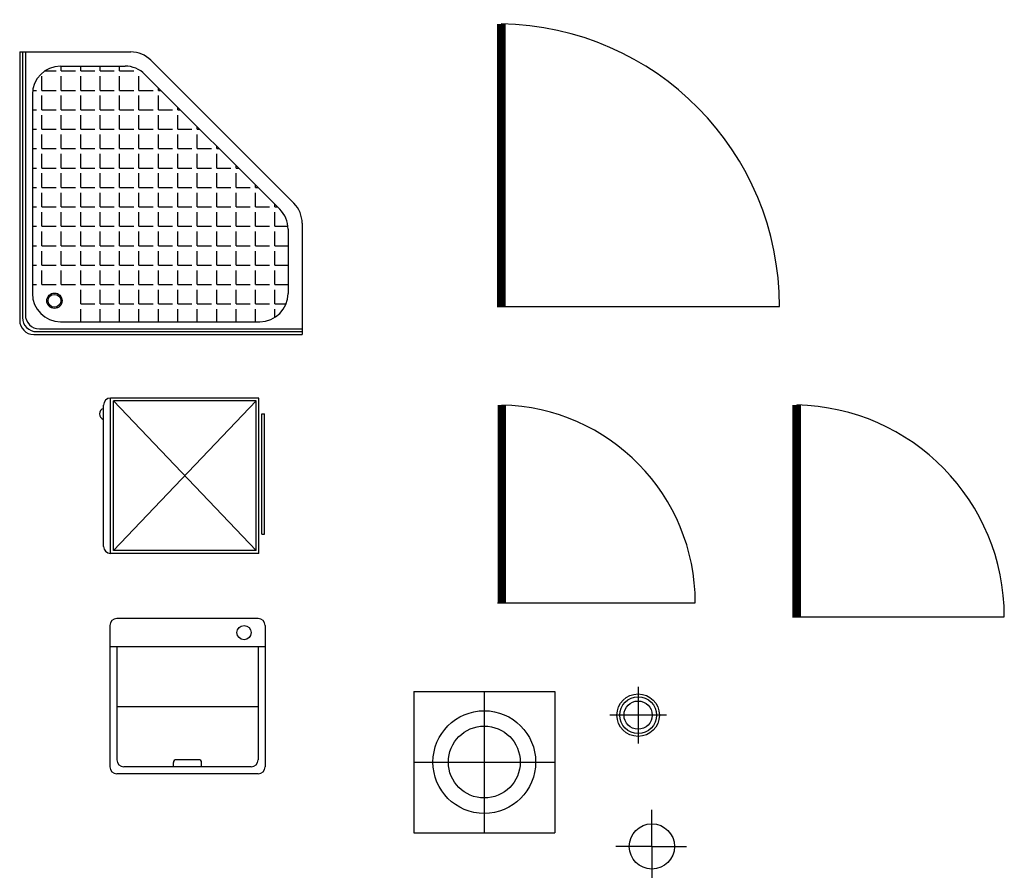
# Model space of a CAD drawing. Header units: inches. Extents: x 100794 to 106273, y 288 to 2276.
# Tile 95 of 149: x 103154 to 103321, y 867 to 1012. Entities that reach past the tile are written whole.
import ezdxf

# ---------------------------------------------------------------- set-up
doc = ezdxf.new("R2010")
doc.units = ezdxf.units.IN
doc.header["$MEASUREMENT"] = 0
doc.layers.get('0').update_dxf_attribs({"linetype": 'CONTINUOUS'})
for name, color, linetype in [('2', 3, 'CONTINUOUS'), ('3', 4, 'CONTINUOUS'), ('5', 5, 'CONTINUOUS')]:
    doc.layers.add(name, color=color, linetype=linetype)

msp = doc.modelspace()

# ---------------------------------------------------------------- linework, layer by layer
at = {"const_width": 1.43622}
for points in [[(103236.0413, 1010.89666), (103236.0413, 963.02253)], [(103236.13394, 912.79164), (103236.13394, 946.30354)], [(103286.10847, 910.41326), (103286.10847, 946.31886)]]:
    msp.add_lwpolyline(points, dxfattribs=at)
msp.add_circle((103259.23966, 893.74274), 3.11182)
at = {"layer": '2'}
for p, q in [((103154.42213, 1006.14034), (103173.26436, 1006.14034)), ((103154.42213, 1006.14034), (103154.42213, 960.65991)), ((103154.90087, 1006.14034), (103154.90087, 961.13866)), ((103155.37961, 1006.14034), (103155.37961, 961.6174)), ((103176.64957, 1004.73814), (103200.89406, 980.49366)), ((103161.36387, 1003.74663), (103172.27286, 1003.74663)), ((103175.65807, 1002.34443), (103198.50035, 979.50215)), ((103156.57646, 998.95922), (103156.57646, 965.20796)), ((103202.29626, 977.10844), (103202.29626, 958.26621)), ((103199.90255, 976.11694), (103199.90255, 965.20796)), ((103161.36387, 960.42054), (103195.11514, 960.42054)), ((103156.81583, 958.26621), (103202.29626, 958.26621)), ((103157.29457, 958.74495), (103202.29626, 958.74495)), ((103157.77331, 959.22369), (103202.29626, 959.22369)), ((103168.63954, 922.35562), (103168.63954, 946.29268)), ((103169.83639, 921.15876), (103169.83639, 947.48953)), ((103194.97031, 947.48953), (103169.83639, 947.48953)), ((103194.97031, 921.15876), (103194.97031, 947.48953)), ((103194.97031, 921.15876), (103169.83639, 921.15876)), ((103194.83437, 910.12715), (103170.8973, 910.12715)), ((103169.70045, 908.9303), (103169.70045, 884.99323)), ((103196.03122, 908.9303), (103196.03122, 884.99323)), ((103196.03122, 905.33974), (103169.70045, 905.33974)), ((103170.8973, 905.33974), (103170.8973, 886.19008)), ((103194.83437, 905.33974), (103194.83437, 886.19008)), ((103221.19659, 897.76161), (103221.19659, 873.82455)), ((103221.19659, 897.76161), (103245.13365, 897.76161)), ((103233.16512, 897.76161), (103233.16512, 873.82455)), ((103245.13365, 897.76161), (103245.13365, 873.82455)), ((103194.83437, 895.16648), (103170.8973, 895.16648)), ((103184.7808, 886.19008), (103180.95087, 886.19008)), ((103193.63751, 884.99323), (103172.09415, 884.99323)), ((103180.47213, 884.99323), (103180.47213, 885.71134)), ((103185.25954, 884.99323), (103185.25954, 885.71134)), ((103221.19659, 885.79308), (103245.13365, 885.79308)), ((103194.83437, 883.79638), (103170.8973, 883.79638)), ((103221.19659, 873.82455), (103245.13365, 873.82455))]:
    msp.add_line(p, q, dxfattribs=at)
at = {"layer": '2', "color": 3}
for p, q in [((103158.69097, 1002.93098), (103160.57759, 1002.93098)), ((103161.47523, 1002.93098), (103161.47523, 1003.74663)), ((103161.47523, 1002.93098), (103163.86894, 1002.93098)), ((103164.76658, 1002.93098), (103164.76658, 1003.74663)), ((103164.76658, 1002.93098), (103167.16028, 1002.93098)), ((103168.05792, 1002.93098), (103168.05792, 1003.74663)), ((103168.05792, 1002.93098), (103170.45163, 1002.93098)), ((103171.34927, 1002.93098), (103171.34927, 1003.74663)), ((103171.34927, 1002.93098), (103173.74298, 1002.93098)), ((103158.18388, 999.63964), (103158.18388, 1002.03334)), ((103161.47523, 999.63964), (103161.47523, 1002.03334)), ((103164.76658, 999.63964), (103164.76658, 1002.03334)), ((103168.05792, 999.63964), (103168.05792, 1002.03334)), ((103171.34927, 999.63964), (103171.34927, 1002.03334)), ((103174.64062, 999.63964), (103174.64062, 1002.03334)), ((103156.62506, 999.63964), (103157.28624, 999.63964)), ((103158.18388, 999.63964), (103160.57759, 999.63964)), ((103161.47523, 999.63964), (103163.86894, 999.63964)), ((103164.76658, 999.63964), (103167.16028, 999.63964)), ((103168.05792, 999.63964), (103170.45163, 999.63964)), ((103171.34927, 999.63964), (103173.74298, 999.63964)), ((103174.64062, 999.63964), (103177.03432, 999.63964)), ((103177.93196, 999.63964), (103177.93196, 1000.07054)), ((103177.93196, 999.63964), (103178.36286, 999.63964)), ((103158.18388, 996.34829), (103158.18388, 998.742)), ((103161.47523, 996.34829), (103161.47523, 998.742)), ((103164.76658, 996.34829), (103164.76658, 998.742)), ((103168.05792, 996.34829), (103168.05792, 998.742)), ((103171.34927, 996.34829), (103171.34927, 998.742)), ((103174.64062, 996.34829), (103174.64062, 998.742)), ((103177.93196, 996.34829), (103177.93196, 998.742)), ((103156.57646, 996.34829), (103157.28624, 996.34829)), ((103158.18388, 996.34829), (103160.57759, 996.34829)), ((103161.47523, 996.34829), (103163.86894, 996.34829)), ((103164.76658, 996.34829), (103167.16028, 996.34829)), ((103168.05792, 996.34829), (103170.45163, 996.34829)), ((103171.34927, 996.34829), (103173.74298, 996.34829)), ((103174.64062, 996.34829), (103177.03432, 996.34829)), ((103177.93196, 996.34829), (103180.32567, 996.34829)), ((103181.22331, 996.34829), (103181.22331, 996.77919)), ((103181.22331, 996.34829), (103181.65421, 996.34829)), ((103158.18388, 993.05694), (103158.18388, 995.45065)), ((103161.47523, 993.05694), (103161.47523, 995.45065)), ((103164.76658, 993.05694), (103164.76658, 995.45065)), ((103168.05792, 993.05694), (103168.05792, 995.45065)), ((103171.34927, 993.05694), (103171.34927, 995.45065)), ((103174.64062, 993.05694), (103174.64062, 995.45065)), ((103177.93196, 993.05694), (103177.93196, 995.45065)), ((103181.22331, 993.05694), (103181.22331, 995.45065)), ((103156.57646, 993.05694), (103157.28624, 993.05694)), ((103158.18388, 993.05694), (103160.57759, 993.05694)), ((103161.47523, 993.05694), (103163.86894, 993.05694)), ((103164.76658, 993.05694), (103167.16028, 993.05694)), ((103168.05792, 993.05694), (103170.45163, 993.05694)), ((103171.34927, 993.05694), (103173.74298, 993.05694)), ((103174.64062, 993.05694), (103177.03432, 993.05694)), ((103177.93196, 993.05694), (103180.32567, 993.05694)), ((103181.22331, 993.05694), (103183.61702, 993.05694)), ((103184.51466, 993.05694), (103184.51466, 993.48784)), ((103184.51466, 993.05694), (103184.94556, 993.05694)), ((103158.18388, 989.7656), (103158.18388, 992.1593)), ((103161.47523, 989.7656), (103161.47523, 992.1593)), ((103164.76658, 989.7656), (103164.76658, 992.1593)), ((103168.05792, 989.7656), (103168.05792, 992.1593)), ((103171.34927, 989.7656), (103171.34927, 992.1593)), ((103174.64062, 989.7656), (103174.64062, 992.1593)), ((103177.93196, 989.7656), (103177.93196, 992.1593)), ((103181.22331, 989.7656), (103181.22331, 992.1593)), ((103184.51466, 989.7656), (103184.51466, 992.1593)), ((103156.57646, 989.7656), (103157.28624, 989.7656)), ((103158.18388, 989.7656), (103160.57759, 989.7656)), ((103161.47523, 989.7656), (103163.86894, 989.7656)), ((103164.76658, 989.7656), (103167.16028, 989.7656)), ((103168.05792, 989.7656), (103170.45163, 989.7656)), ((103171.34927, 989.7656), (103173.74298, 989.7656)), ((103174.64062, 989.7656), (103177.03432, 989.7656)), ((103177.93196, 989.7656), (103180.32567, 989.7656)), ((103181.22331, 989.7656), (103183.61702, 989.7656)), ((103184.51466, 989.7656), (103186.90836, 989.7656)), ((103187.806, 989.7656), (103187.806, 990.1965)), ((103187.806, 989.7656), (103188.2369, 989.7656)), ((103158.18388, 986.47425), (103158.18388, 988.86796)), ((103161.47523, 986.47425), (103161.47523, 988.86796)), ((103164.76658, 986.47425), (103164.76658, 988.86796)), ((103168.05792, 986.47425), (103168.05792, 988.86796)), ((103171.34927, 986.47425), (103171.34927, 988.86796)), ((103174.64062, 986.47425), (103174.64062, 988.86796)), ((103177.93196, 986.47425), (103177.93196, 988.86796)), ((103181.22331, 986.47425), (103181.22331, 988.86796)), ((103184.51466, 986.47425), (103184.51466, 988.86796)), ((103187.806, 986.47425), (103187.806, 988.86796)), ((103156.57646, 986.47425), (103157.28624, 986.47425)), ((103158.18388, 986.47425), (103160.57759, 986.47425)), ((103161.47523, 986.47425), (103163.86894, 986.47425)), ((103164.76658, 986.47425), (103167.16028, 986.47425)), ((103168.05792, 986.47425), (103170.45163, 986.47425)), ((103171.34927, 986.47425), (103173.74298, 986.47425)), ((103174.64062, 986.47425), (103177.03432, 986.47425)), ((103177.93196, 986.47425), (103180.32567, 986.47425)), ((103181.22331, 986.47425), (103183.61702, 986.47425)), ((103184.51466, 986.47425), (103186.90836, 986.47425)), ((103187.806, 986.47425), (103190.19971, 986.47425)), ((103191.09735, 986.47425), (103191.09735, 986.90515)), ((103191.09735, 986.47425), (103191.52825, 986.47425)), ((103158.18388, 983.1829), (103158.18388, 985.57661)), ((103161.47523, 983.1829), (103161.47523, 985.57661)), ((103164.76658, 983.1829), (103164.76658, 985.57661)), ((103168.05792, 983.1829), (103168.05792, 985.57661)), ((103171.34927, 983.1829), (103171.34927, 985.57661)), ((103174.64062, 983.1829), (103174.64062, 985.57661)), ((103177.93196, 983.1829), (103177.93196, 985.57661)), ((103181.22331, 983.1829), (103181.22331, 985.57661)), ((103184.51466, 983.1829), (103184.51466, 985.57661)), ((103187.806, 983.1829), (103187.806, 985.57661)), ((103191.09735, 983.1829), (103191.09735, 985.57661)), ((103156.57646, 983.1829), (103157.28624, 983.1829)), ((103158.18388, 983.1829), (103160.57759, 983.1829)), ((103161.47523, 983.1829), (103163.86894, 983.1829)), ((103164.76658, 983.1829), (103167.16028, 983.1829)), ((103168.05792, 983.1829), (103170.45163, 983.1829)), ((103171.34927, 983.1829), (103173.74298, 983.1829)), ((103174.64062, 983.1829), (103177.03432, 983.1829)), ((103177.93196, 983.1829), (103180.32567, 983.1829)), ((103181.22331, 983.1829), (103183.61702, 983.1829)), ((103184.51466, 983.1829), (103186.90836, 983.1829)), ((103187.806, 983.1829), (103190.19971, 983.1829)), ((103191.09735, 983.1829), (103193.49105, 983.1829)), ((103194.38869, 983.1829), (103194.38869, 983.6138)), ((103194.38869, 983.1829), (103194.8196, 983.1829)), ((103158.18388, 979.89156), (103158.18388, 982.28526)), ((103161.47523, 979.89156), (103161.47523, 982.28526)), ((103164.76658, 979.89156), (103164.76658, 982.28526)), ((103168.05792, 979.89156), (103168.05792, 982.28526)), ((103171.34927, 979.89156), (103171.34927, 982.28526)), ((103174.64062, 979.89156), (103174.64062, 982.28526)), ((103177.93196, 979.89156), (103177.93196, 982.28526)), ((103181.22331, 979.89156), (103181.22331, 982.28526)), ((103184.51466, 979.89156), (103184.51466, 982.28526)), ((103187.806, 979.89156), (103187.806, 982.28526)), ((103191.09735, 979.89156), (103191.09735, 982.28526)), ((103194.38869, 979.89156), (103194.38869, 982.28526)), ((103156.57646, 979.89156), (103157.28624, 979.89156)), ((103158.18388, 979.89156), (103160.57759, 979.89156)), ((103161.47523, 979.89156), (103163.86894, 979.89156)), ((103164.76658, 979.89156), (103167.16028, 979.89156)), ((103168.05792, 979.89156), (103170.45163, 979.89156)), ((103171.34927, 979.89156), (103173.74298, 979.89156)), ((103174.64062, 979.89156), (103177.03432, 979.89156)), ((103177.93196, 979.89156), (103180.32567, 979.89156)), ((103181.22331, 979.89156), (103183.61702, 979.89156)), ((103184.51466, 979.89156), (103186.90836, 979.89156)), ((103187.806, 979.89156), (103190.19971, 979.89156)), ((103191.09735, 979.89156), (103193.49105, 979.89156)), ((103194.38869, 979.89156), (103196.7824, 979.89156)), ((103197.68004, 979.89156), (103197.68004, 980.32246)), ((103197.68004, 979.89156), (103198.11094, 979.89156)), ((103158.18388, 976.60021), (103158.18388, 978.99392)), ((103161.47523, 976.60021), (103161.47523, 978.99392)), ((103164.76658, 976.60021), (103164.76658, 978.99392)), ((103168.05792, 976.60021), (103168.05792, 978.99392)), ((103171.34927, 976.60021), (103171.34927, 978.99392)), ((103174.64062, 976.60021), (103174.64062, 978.99392)), ((103177.93196, 976.60021), (103177.93196, 978.99392)), ((103181.22331, 976.60021), (103181.22331, 978.99392)), ((103184.51466, 976.60021), (103184.51466, 978.99392)), ((103187.806, 976.60021), (103187.806, 978.99392)), ((103191.09735, 976.60021), (103191.09735, 978.99392)), ((103194.38869, 976.60021), (103194.38869, 978.99392)), ((103197.68004, 976.60021), (103197.68004, 978.99392)), ((103156.57646, 976.60021), (103157.28624, 976.60021)), ((103158.18388, 976.60021), (103160.57759, 976.60021)), ((103161.47523, 976.60021), (103163.86894, 976.60021)), ((103164.76658, 976.60021), (103167.16028, 976.60021)), ((103168.05792, 976.60021), (103170.45163, 976.60021)), ((103171.34927, 976.60021), (103173.74298, 976.60021)), ((103174.64062, 976.60021), (103177.03432, 976.60021)), ((103177.93196, 976.60021), (103180.32567, 976.60021)), ((103181.22331, 976.60021), (103183.61702, 976.60021)), ((103184.51466, 976.60021), (103186.90836, 976.60021)), ((103187.806, 976.60021), (103190.19971, 976.60021)), ((103191.09735, 976.60021), (103193.49105, 976.60021)), ((103194.38869, 976.60021), (103196.7824, 976.60021)), ((103197.68004, 976.60021), (103199.8781, 976.60021)), ((103158.18388, 973.30886), (103158.18388, 975.70257)), ((103161.47523, 973.30886), (103161.47523, 975.70257)), ((103164.76658, 973.30886), (103164.76658, 975.70257)), ((103168.05792, 973.30886), (103168.05792, 975.70257)), ((103171.34927, 973.30886), (103171.34927, 975.70257)), ((103174.64062, 973.30886), (103174.64062, 975.70257)), ((103177.93196, 973.30886), (103177.93196, 975.70257)), ((103181.22331, 973.30886), (103181.22331, 975.70257)), ((103184.51466, 973.30886), (103184.51466, 975.70257)), ((103187.806, 973.30886), (103187.806, 975.70257)), ((103191.09735, 973.30886), (103191.09735, 975.70257)), ((103194.38869, 973.30886), (103194.38869, 975.70257)), ((103197.68004, 973.30886), (103197.68004, 975.70257)), ((103156.57646, 973.30886), (103157.28624, 973.30886)), ((103158.18388, 973.30886), (103160.57759, 973.30886)), ((103161.47523, 973.30886), (103163.86894, 973.30886)), ((103164.76658, 973.30886), (103167.16028, 973.30886)), ((103168.05792, 973.30886), (103170.45163, 973.30886)), ((103171.34927, 973.30886), (103173.74298, 973.30886)), ((103174.64062, 973.30886), (103177.03432, 973.30886)), ((103177.93196, 973.30886), (103180.32567, 973.30886)), ((103181.22331, 973.30886), (103183.61702, 973.30886)), ((103184.51466, 973.30886), (103186.90836, 973.30886)), ((103187.806, 973.30886), (103190.19971, 973.30886)), ((103191.09735, 973.30886), (103193.49105, 973.30886)), ((103194.38869, 973.30886), (103196.7824, 973.30886)), ((103197.68004, 973.30886), (103199.90255, 973.30886)), ((103158.18388, 970.01752), (103158.18388, 972.41122)), ((103161.47523, 970.01752), (103161.47523, 972.41122)), ((103164.76658, 970.01752), (103164.76658, 972.41122)), ((103168.05792, 970.01752), (103168.05792, 972.41122)), ((103171.34927, 970.01752), (103171.34927, 972.41122)), ((103174.64062, 970.01752), (103174.64062, 972.41122)), ((103177.93196, 970.01752), (103177.93196, 972.41122)), ((103181.22331, 970.01752), (103181.22331, 972.41122)), ((103184.51466, 970.01752), (103184.51466, 972.41122)), ((103187.806, 970.01752), (103187.806, 972.41122)), ((103191.09735, 970.01752), (103191.09735, 972.41122)), ((103194.38869, 970.01752), (103194.38869, 972.41122)), ((103197.68004, 970.01752), (103197.68004, 972.41122)), ((103156.57646, 970.01752), (103157.28624, 970.01752)), ((103158.18388, 970.01752), (103160.57759, 970.01752)), ((103161.47523, 970.01752), (103163.86894, 970.01752)), ((103164.76658, 970.01752), (103167.16028, 970.01752)), ((103168.05792, 970.01752), (103170.45163, 970.01752)), ((103171.34927, 970.01752), (103173.74298, 970.01752)), ((103174.64062, 970.01752), (103177.03432, 970.01752)), ((103177.93196, 970.01752), (103180.32567, 970.01752)), ((103181.22331, 970.01752), (103183.61702, 970.01752)), ((103184.51466, 970.01752), (103186.90836, 970.01752)), ((103187.806, 970.01752), (103190.19971, 970.01752)), ((103191.09735, 970.01752), (103193.49105, 970.01752)), ((103194.38869, 970.01752), (103196.7824, 970.01752)), ((103197.68004, 970.01752), (103199.90255, 970.01752)), ((103158.18388, 966.72617), (103158.18388, 969.11988)), ((103161.47523, 966.72617), (103161.47523, 969.11988)), ((103164.76658, 966.72617), (103164.76658, 969.11988)), ((103168.05792, 966.72617), (103168.05792, 969.11988)), ((103171.34927, 966.72617), (103171.34927, 969.11988)), ((103174.64062, 966.72617), (103174.64062, 969.11988)), ((103177.93196, 966.72617), (103177.93196, 969.11988)), ((103181.22331, 966.72617), (103181.22331, 969.11988)), ((103184.51466, 966.72617), (103184.51466, 969.11988)), ((103187.806, 966.72617), (103187.806, 969.11988)), ((103191.09735, 966.72617), (103191.09735, 969.11988)), ((103194.38869, 966.72617), (103194.38869, 969.11988)), ((103197.68004, 966.72617), (103197.68004, 969.11988)), ((103156.57646, 966.72617), (103157.28624, 966.72617)), ((103158.18388, 966.72617), (103160.57759, 966.72617)), ((103161.47523, 966.72617), (103163.86894, 966.72617)), ((103164.76658, 966.72617), (103167.16028, 966.72617)), ((103168.05792, 966.72617), (103170.45163, 966.72617)), ((103171.34927, 966.72617), (103173.74298, 966.72617)), ((103174.64062, 966.72617), (103177.03432, 966.72617)), ((103177.93196, 966.72617), (103180.32567, 966.72617)), ((103181.22331, 966.72617), (103183.61702, 966.72617)), ((103184.51466, 966.72617), (103186.90836, 966.72617)), ((103187.806, 966.72617), (103190.19971, 966.72617)), ((103191.09735, 966.72617), (103193.49105, 966.72617)), ((103194.38869, 966.72617), (103196.7824, 966.72617)), ((103197.68004, 966.72617), (103199.90255, 966.72617)), ((103164.76658, 963.43482), (103164.76658, 965.82853)), ((103168.05792, 963.43482), (103168.05792, 965.82853)), ((103171.34927, 963.43482), (103171.34927, 965.82853)), ((103174.64062, 963.43482), (103174.64062, 965.82853)), ((103177.93196, 963.43482), (103177.93196, 965.82853)), ((103181.22331, 963.43482), (103181.22331, 965.82853)), ((103184.51466, 963.43482), (103184.51466, 965.82853)), ((103187.806, 963.43482), (103187.806, 965.82853)), ((103191.09735, 963.43482), (103191.09735, 965.82853)), ((103194.38869, 963.43482), (103194.38869, 965.82853)), ((103197.68004, 963.43482), (103197.68004, 965.82853)), ((103164.76658, 963.43482), (103167.16028, 963.43482)), ((103168.05792, 963.43482), (103170.45163, 963.43482)), ((103171.34927, 963.43482), (103173.74298, 963.43482)), ((103174.64062, 963.43482), (103177.03432, 963.43482)), ((103177.93196, 963.43482), (103180.32567, 963.43482)), ((103181.22331, 963.43482), (103183.61702, 963.43482)), ((103184.51466, 963.43482), (103186.90836, 963.43482)), ((103187.806, 963.43482), (103190.19971, 963.43482)), ((103191.09735, 963.43482), (103193.49105, 963.43482)), ((103194.38869, 963.43482), (103196.7824, 963.43482)), ((103197.68004, 963.43482), (103199.56208, 963.43482)), ((103164.76658, 960.42054), (103164.76658, 962.53718)), ((103168.05792, 960.42054), (103168.05792, 962.53718)), ((103171.34927, 960.42054), (103171.34927, 962.53718)), ((103174.64062, 960.42054), (103174.64062, 962.53718)), ((103177.93196, 960.42054), (103177.93196, 962.53718)), ((103181.22331, 960.42054), (103181.22331, 962.53718)), ((103184.51466, 960.42054), (103184.51466, 962.53718)), ((103187.806, 960.42054), (103187.806, 962.53718)), ((103191.09735, 960.42054), (103191.09735, 962.53718)), ((103194.38869, 960.42054), (103194.38869, 962.53718)), ((103197.68004, 961.16561), (103197.68004, 962.53718))]:
    msp.add_line(p, q, dxfattribs=at)
at = {"layer": '2'}
for centre, radius in [((103160.31292, 963.97801), 1.3061), ((103160.31292, 963.97801), 1.0877), ((103192.44066, 907.73344), 1.19685), ((103259.23966, 893.74274), 2.39371), ((103233.16512, 885.79308), 8.70177), ((103233.16512, 885.79308), 6.08836), ((103261.56714, 871.49128), 3.82993)]:
    msp.add_circle(centre, radius, dxfattribs=at)
for centre, radius, start, end in [((103173.26436, 1001.35293), 4.78741, 45, 90), ((103161.36387, 998.95922), 4.78741, 90, 180), ((103172.27286, 998.95922), 4.78741, 45, 90), ((103197.50884, 977.10844), 4.78741, 0, 45), ((103195.11514, 976.11694), 4.78741, 0, 45), ((103161.36387, 965.20796), 4.78741, 180, 270), ((103195.11514, 965.20796), 4.78741, 270, 0), ((103157.77331, 961.6174), 2.39371, 180, 270), ((103156.81583, 960.65991), 2.39371, 180, 270), ((103157.29457, 961.13866), 2.39371, 180, 270), ((103169.83639, 946.29268), 1.19685, 90, 180), ((103169.83639, 922.35562), 1.19685, 180, 270), ((103170.8973, 908.9303), 1.19685, 90, 180), ((103194.83437, 908.9303), 1.19685, 0, 90), ((103172.09415, 886.19008), 1.19685, 180, 270), ((103180.95087, 885.71134), 0.47874, 90, 180), ((103184.7808, 885.71134), 0.47874, 0, 90), ((103193.63751, 886.19008), 1.19685, 270, 0), ((103170.8973, 884.99323), 1.19685, 180, 270), ((103194.83437, 884.99323), 1.19685, 270, 0)]:
    msp.add_arc(centre, radius, start, end, dxfattribs=at)
at = {"layer": '3'}
for p, q in [((103235.32319, 963.02253), (103283.19732, 963.02253)), ((103194.49157, 921.6375), (103170.31513, 947.01079)), ((103194.49157, 947.01079), (103170.31513, 921.6375)), ((103170.31513, 921.6375), (103170.31513, 947.01079)), ((103194.49157, 947.01079), (103170.31513, 947.01079)), ((103194.49157, 921.6375), (103194.49157, 947.01079)), ((103195.44905, 924.41688), (103195.44905, 944.79931)), ((103195.44905, 944.79931), (103195.92779, 944.79931)), ((103195.92779, 924.41688), (103195.92779, 944.79931)), ((103195.44905, 924.41688), (103195.92779, 924.41688)), ((103194.49157, 921.6375), (103170.31513, 921.6375)), ((103235.41583, 912.79164), (103268.92772, 912.79164)), ((103285.39036, 910.41326), (103321.29596, 910.41326)), ((103259.23966, 898.53015), (103259.23966, 888.95532)), ((103264.02707, 893.74274), (103254.45224, 893.74274))]:
    msp.add_line(p, q, dxfattribs=at)
msp.add_circle((103259.23966, 893.74274), 3.59056, dxfattribs=at)
for centre, radius, start, end in [((103235.32319, 963.02253), 47.87413, 0, 89.1405311), ((103235.41583, 912.79164), 33.51189, 0, 88.7721393), ((103285.39036, 910.41326), 35.9056, 0, 88.854008), ((103168.93644, 944.80805), 0.98116, 107.6139026, 252.3860974)]:
    msp.add_arc(centre, radius, start, end, dxfattribs=at)
at = {"layer": '5'}
for q in [(103261.56714, 877.68443), (103255.45267, 871.49128), (103261.56714, 865.50391), (103267.44751, 871.49128)]:
    msp.add_line((103261.56714, 871.49128), q, dxfattribs=at)

doc.saveas('drawing.dxf')
